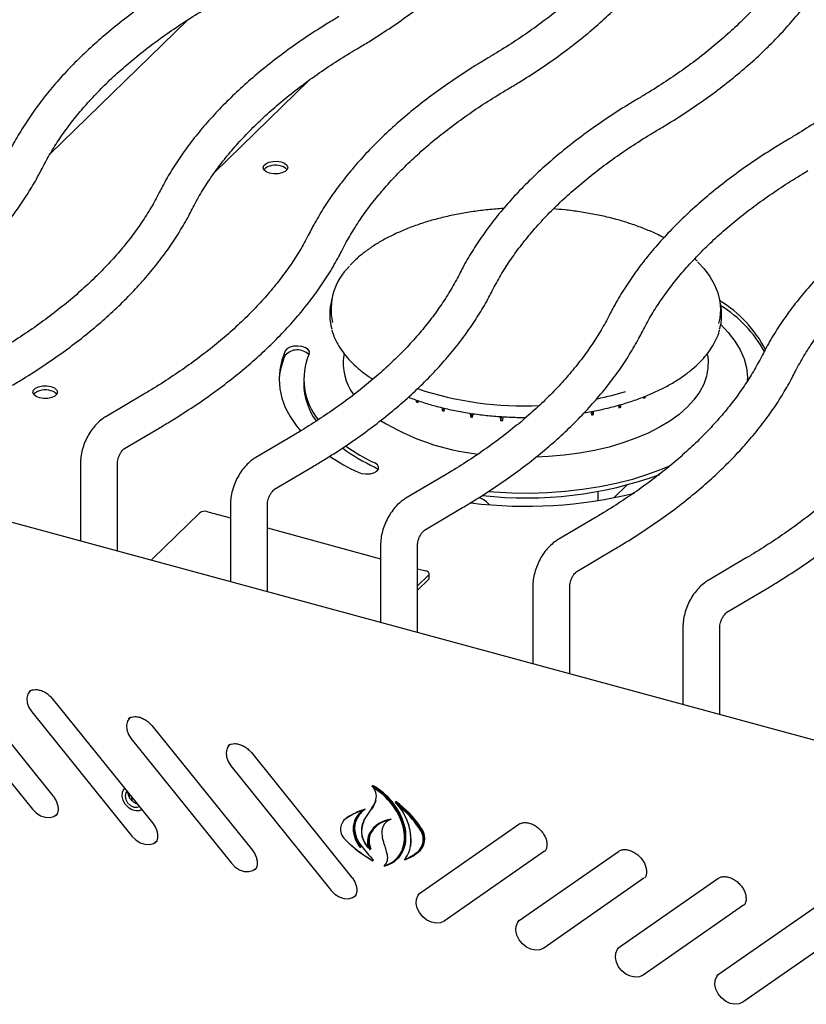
# Model space of a CAD drawing. Header units: inches. Extents: x 35 to 165, y 14 to 119.
# Tile 35 of 39: x 130.33 to 136.31, y 95.34 to 102.82. Entities that reach past the tile are written whole.
import ezdxf

# ---------------------------------------------------------------- set-up
doc = ezdxf.new("R2010")
doc.units = ezdxf.units.IN
doc.header["$LTSCALE"] = 12
doc.header["$MEASUREMENT"] = 0

msp = doc.modelspace()

# ---------------------------------------------------------------- linework, layer by layer
at = {"color": 7, "linetype": 'Continuous', "lineweight": 25}
for p, q in [((131.6043, 102.8208), (130.5583, 101.7999)), ((132.5284, 102.3625), (131.8089, 101.6603)), ((132.7015, 100.702), (132.6933, 100.6623)), ((135.6563, 100.6623), (135.6481, 100.702)), ((132.7944, 100.2838), (132.7923, 100.2719)), ((135.5573, 100.2719), (135.5553, 100.2835)), ((132.4873, 100.0897), (132.4873, 100.0576)), ((135.8623, 100.0783), (135.8623, 100.0897)), ((131.271, 99.9746), (130.9822, 99.8039)), ((133.3433, 99.9309), (133.343, 99.9166)), ((133.3571, 99.9259), (133.343, 99.9166)), ((133.3571, 99.911), (133.3596, 99.9251)), ((134.8804, 99.8915), (134.8836, 99.8722)), ((134.8987, 99.8771), (134.8809, 99.8917)), ((134.8987, 99.8771), (134.8986, 99.8967)), ((135.0696, 99.9544), (135.0714, 99.9446)), ((135.0846, 99.9507), (135.0746, 99.9564)), ((135.0846, 99.9507), (135.0842, 99.9603)), ((133.539, 99.8732), (133.5392, 99.8505)), ((133.5577, 99.8685), (133.5392, 99.8505)), ((133.555, 99.8462), (133.5585, 99.8683)), ((133.7536, 99.8308), (133.7547, 99.8029)), ((133.7705, 99.8282), (133.7547, 99.8029)), ((133.7717, 99.8001), (133.7755, 99.8274)), ((134.6705, 99.8433), (134.6744, 99.8178)), ((134.6909, 99.8212), (134.673, 99.8438)), ((134.6909, 99.8212), (134.6916, 99.8472)), ((133.9808, 99.8058), (133.983, 99.7753)), ((133.9909, 99.8051), (133.983, 99.7753)), ((134.0006, 99.7741), (134.0041, 99.8042)), ((131.125, 99.5624), (131.4138, 99.7331)), ((132.4119, 99.6645), (132.1231, 99.4938)), ((139.4563, 96.5035), (127.9312, 99.6358)), ((130.7902, 99.4496), (130.7902, 98.8588)), ((131.0707, 98.7826), (131.0707, 99.4496)), ((132.2659, 99.2523), (132.5547, 99.4231)), ((133.5528, 99.3545), (133.264, 99.1837)), ((134.7251, 99.1665), (134.7251, 99.2359)), ((134.8456, 99.1879), (134.944, 99.284)), ((131.9311, 99.1395), (131.9311, 98.5487)), ((132.2116, 98.4725), (132.2116, 99.1395)), ((131.3381, 98.7233), (131.6947, 99.0714)), ((131.7581, 99.0814), (131.9311, 99.0344)), ((133.4068, 98.9422), (133.6956, 99.113)), ((134.7103, 99.0399), (134.4215, 98.8691)), ((132.2116, 98.9582), (133.072, 98.7244)), ((133.072, 98.8294), (133.072, 98.2387)), ((133.3525, 98.1624), (133.3525, 98.8294)), ((134.5642, 98.6277), (134.853, 98.7984)), ((135.8512, 98.7298), (135.5624, 98.5591)), ((133.3525, 98.6481), (133.4164, 98.6308)), ((133.4359, 98.5981), (133.3525, 98.5167)), ((133.4359, 98.566), (133.3525, 98.4845)), ((133.4414, 98.5773), (133.4414, 98.6094)), ((134.2295, 98.5149), (134.2295, 97.9241)), ((134.51, 97.8478), (134.51, 98.5149)), ((135.7051, 98.3176), (135.9939, 98.4883)), ((133.072, 98.2408), (133.0708, 98.239)), ((135.3704, 98.2048), (135.3704, 97.614)), ((135.6509, 97.5378), (135.6509, 98.2048)), ((129.8191, 97.8662), (130.5812, 96.9204)), ((129.6627, 97.765), (130.4249, 96.8191)), ((130.5759, 97.6605), (131.3381, 96.7147)), ((130.4196, 97.5593), (131.1817, 96.6134)), ((131.3327, 97.4549), (132.0949, 96.509)), ((131.1764, 97.3536), (131.9386, 96.4077)), ((132.0896, 97.2492), (132.8518, 96.3033)), ((131.9332, 97.1479), (132.6954, 96.202)), ((131.1255, 96.9785), (131.123, 96.976)), ((133.0089, 96.9937), (133.0134, 96.9982)), ((131.1624, 96.91), (131.162, 96.9333)), ((131.1805, 96.8961), (131.1801, 96.8868)), ((131.1805, 96.8961), (131.1803, 96.9106)), ((133.0032, 96.8248), (132.9431, 96.7327)), ((132.9506, 96.815), (132.9552, 96.8194)), ((133.0033, 96.8247), (133.0035, 96.8251)), ((133.1835, 96.8726), (133.188, 96.877)), ((130.6042, 96.7698), (130.6063, 96.7727)), ((132.7934, 96.7352), (132.7888, 96.7307)), ((132.7979, 96.7392), (132.7934, 96.7352)), ((133.1118, 96.7269), (133.1193, 96.7334)), ((133.1164, 96.7313), (133.1118, 96.7269)), ((133.1183, 96.7331), (133.1164, 96.7313)), ((133.3609, 96.173), (134.123, 96.7045)), ((131.361, 96.5641), (131.3632, 96.567)), ((132.993, 96.5124), (132.9975, 96.5168)), ((133.1964, 96.4387), (133.2009, 96.4431)), ((133.3731, 96.5056), (133.3776, 96.51)), ((134.3173, 96.4999), (133.5551, 95.9684)), ((134.1177, 95.9673), (134.8799, 96.4988)), ((133.0131, 96.4272), (133.0176, 96.4317)), ((133.099, 96.3858), (133.1036, 96.3903)), ((132.1178, 96.3584), (132.12, 96.3613)), ((135.0742, 96.2942), (134.312, 95.7627)), ((134.8745, 95.7616), (135.6367, 96.2931)), ((132.8747, 96.1527), (132.8769, 96.1556)), ((133.3588, 96.1715), (133.3609, 96.173)), ((135.831, 96.0886), (135.0688, 95.557)), ((135.6314, 95.5559), (136.3936, 96.0875)), ((134.1156, 95.9658), (134.1177, 95.9673)), ((136.5878, 95.8829), (135.8257, 95.3513)), ((134.8725, 95.7601), (134.8745, 95.7616)), ((135.6293, 95.5544), (135.6314, 95.5559))]:
    msp.add_line(p, q, dxfattribs=at)
at = {"color": 7, "linetype": 'Continuous', "lineweight": 25, "flags": 128}
for points in [[(132.2285, 101.656), (132.2028, 101.6663), (132.1854, 101.6805), (132.1786, 101.6969), (132.183, 101.7135), (132.1982, 101.7283), (132.2223, 101.7396), (132.2525, 101.7459), (132.285, 101.7465), (132.316, 101.7414), (132.3417, 101.7311), (132.3591, 101.7169), (132.3659, 101.7005), (132.3615, 101.6839), (132.3463, 101.6691), (132.3222, 101.6578), (132.292, 101.6515), (132.2595, 101.6509), (132.2285, 101.656)], [(135.4844, 100.9781), (135.5307, 100.9289), (135.5759, 100.8694), (135.6113, 100.8081), (135.6366, 100.7456), (135.6517, 100.6821), (135.6564, 100.6183), (135.6508, 100.5544), (135.6417, 100.5138)], [(135.6574, 100.5049), (135.7152, 100.4446), (135.7656, 100.3797), (135.8058, 100.3128), (135.8353, 100.2445), (135.8541, 100.1751), (135.862, 100.1053), (135.8619, 100.0702)], [(132.5294, 100.2826), (132.531, 100.2993), (132.5214, 100.3153), (132.5017, 100.3287), (132.4743, 100.3378), (132.4426, 100.3415), (132.4103, 100.3394), (132.3813, 100.3317), (132.3592, 100.3194), (132.3466, 100.304)], [(132.3466, 100.304), (132.3206, 100.233), (132.305, 100.1613), (132.2998, 100.0891), (132.3052, 100.0169), (132.3209, 99.9452), (132.3471, 99.8742), (132.3835, 99.8045), (132.4299, 99.7363), (132.4622, 99.6966)], [(135.5573, 100.2719), (135.5616, 100.2366), (135.5609, 100.1743), (135.5497, 100.1122), (135.528, 100.0508), (135.496, 99.9907), (135.454, 99.9322), (135.4022, 99.8758), (135.3411, 99.822), (135.2711, 99.7711), (135.1928, 99.7236), (135.1067, 99.6798), (135.0135, 99.6399), (134.9139, 99.6045), (134.8087, 99.5736), (134.6987, 99.5476), (134.5847, 99.5266), (134.4676, 99.5107), (134.3483, 99.5003), (134.2522, 99.4958)], [(130.5659, 100.0332), (130.5916, 100.023), (130.6089, 100.0088), (130.6158, 99.9924), (130.6114, 99.9758), (130.5962, 99.9609), (130.5721, 99.9497), (130.5419, 99.9433), (130.5094, 99.9427), (130.4784, 99.9478), (130.4527, 99.9581), (130.4353, 99.9723), (130.4285, 99.9887), (130.4329, 100.0053), (130.4481, 100.0201), (130.4722, 100.0314), (130.5024, 100.0377), (130.5349, 100.0384), (130.5659, 100.0332)], [(132.9004, 99.3814), (132.9277, 99.3723), (132.9595, 99.3686), (132.9918, 99.3707), (133.0208, 99.3783), (133.0429, 99.3906), (133.0555, 99.4061), (133.0571, 99.4228), (133.0475, 99.4389), (133.0278, 99.4522)], [(133.0278, 99.4201), (133.0475, 99.4067), (133.0525, 99.4007)], [(135.2776, 99.4318), (135.2126, 99.4044), (135.1021, 99.3636), (134.9857, 99.3275), (134.864, 99.2964), (134.7378, 99.2704), (134.6079, 99.2497), (134.4753, 99.2345), (134.3407, 99.2248), (134.205, 99.2207), (134.0692, 99.2223), (133.934, 99.2295), (133.8893, 99.2331)], [(133.4359, 98.5981), (133.4394, 98.6025), (133.4412, 98.6072), (133.4411, 98.6119), (133.4393, 98.6165), (133.4357, 98.6209), (133.4306, 98.6248), (133.424, 98.6282), (133.4164, 98.6308)], [(130.4102, 97.7221), (130.4079, 97.7199), (130.391, 97.6944), (130.3834, 97.6629), (130.386, 97.628), (130.3983, 97.5925), (130.4196, 97.5593)], [(131.167, 97.5164), (131.1648, 97.5142), (131.1478, 97.4887), (131.1403, 97.4572), (131.1428, 97.4223), (131.1552, 97.3868), (131.1764, 97.3536)], [(131.9239, 97.3107), (131.9216, 97.3085), (131.9046, 97.283), (131.8971, 97.2515), (131.8996, 97.2166), (131.912, 97.1811), (131.9332, 97.1479)], [(131.1256, 96.9784), (131.1186, 96.9712), (131.1063, 96.9475), (131.1038, 96.9187), (131.1113, 96.8881), (131.128, 96.8588), (131.152, 96.8342), (131.1808, 96.8168), (131.2113, 96.8085), (131.2401, 96.8102), (131.256, 96.8165)], [(131.1429, 96.9556), (131.1338, 96.943), (131.1287, 96.9194), (131.1338, 96.893), (131.1484, 96.8679), (131.1703, 96.8478), (131.196, 96.8358), (131.2218, 96.8338), (131.2381, 96.8387)], [(130.4249, 96.8191), (130.4532, 96.7909), (130.4864, 96.7699), (130.5217, 96.7578), (130.5563, 96.7557), (130.5874, 96.7637), (130.6124, 96.7812), (130.6183, 96.7879)], [(131.1817, 96.6134), (131.2101, 96.5852), (131.2432, 96.5642), (131.2785, 96.5521), (131.3131, 96.55), (131.3442, 96.558), (131.3692, 96.5755), (131.3751, 96.5822)], [(133.0827, 96.611), (133.0827, 96.611), (133.0829, 96.6106), (133.0832, 96.6103), (133.0838, 96.61), (133.0845, 96.6098), (133.0853, 96.6097)], [(131.9386, 96.4077), (131.9669, 96.3795), (132.0001, 96.3585), (132.0354, 96.3464), (132.07, 96.3443), (132.1011, 96.3523), (132.1261, 96.3698), (132.132, 96.3765)], [(132.6954, 96.202), (132.7238, 96.1738), (132.7569, 96.1528), (132.7922, 96.1407), (132.8268, 96.1386), (132.8579, 96.1466), (132.8829, 96.1641), (132.8888, 96.1708)], [(133.5551, 95.9684), (133.5268, 95.9555), (133.4936, 95.9526), (133.4583, 95.9597), (133.4237, 95.9764), (133.3927, 96.0013), (133.3676, 96.0324), (133.3507, 96.0671), (133.3431, 96.1026), (133.3457, 96.1362), (133.358, 96.165), (133.3709, 96.18)], [(134.312, 95.7627), (134.2836, 95.7498), (134.2505, 95.7469), (134.2152, 95.754), (134.1806, 95.7707), (134.1495, 95.7956), (134.1245, 95.8267), (134.1075, 95.8614), (134.1, 95.897), (134.1025, 95.9305), (134.1149, 95.9593), (134.1278, 95.9743)], [(135.0688, 95.557), (135.0405, 95.5441), (135.0073, 95.5412), (134.972, 95.5483), (134.9374, 95.565), (134.9064, 95.5899), (134.8813, 95.621), (134.8644, 95.6557), (134.8568, 95.6913), (134.8594, 95.7248), (134.8717, 95.7536), (134.8846, 95.7686)], [(135.8257, 95.3513), (135.7973, 95.3385), (135.7642, 95.3355), (135.7289, 95.3426), (135.6943, 95.3593), (135.6632, 95.3842), (135.6382, 95.4153), (135.6212, 95.45), (135.6137, 95.4856), (135.6162, 95.5191), (135.6286, 95.5479), (135.6415, 95.5629)]]:
    msp.add_lwpolyline(points, dxfattribs=at)
at = {"color": 7, "linetype": 'Continuous', "lineweight": 25}
for centre, radius, start, end in [((132.2718, 101.5875), 0.1296, 70.04653, 132.74062), ((132.304, 101.6384), 0.0718, 37.96559, 80.40702), ((133.1478, 100.6199), 0.4527, 133.51813, 192.69944), ((133.0867, 100.5809), 0.4017, 168.31354, 195.79116), ((135.2636, 100.5809), 0.4011, 344.09174, 11.71066), ((135.164, 99.8805), 0.9405, 27.54909, 58.76299), ((135.1604, 99.8422), 0.9473, 28.8487, 58.23396), ((132.8295, 100.054), 0.5298, 155.72557, 177.87896), ((132.439, 100.1866), 0.1257, 45.68822, 137.32662), ((132.9785, 100.088), 0.4894, 156.57861, 218.92663), ((133.1953, 100.2117), 0.4075, 171.50707, 215.99168), ((132.9948, 100.0659), 0.5075, 180.93983, 215.41722), ((130.5217, 99.8793), 0.1296, 70.04653, 132.74062), ((130.5539, 99.9303), 0.0718, 37.96559, 80.40702), ((134.1601, 102.4288), 2.5431, 251.47438, 272.69378), ((134.2759, 102.1001), 2.2042, 281.61859, 287.37698), ((133.947, 101.4069), 1.608, 247.93883, 248.47885), ((134.474, 101.2418), 1.4282, 294.72532, 295.30977), ((134.0744, 101.7884), 2.0105, 254.56284, 255.02814), ((134.228, 101.9846), 2.2124, 281.64005, 282.0766), ((134.3241, 101.6244), 1.8394, 287.7099, 288.20364), ((134.0169, 101.3092), 1.8014, 238.35553, 263.48059), ((134.1465, 102.1167), 2.3468, 260.38958, 260.8093), ((134.1723, 102.3268), 2.5585, 265.75583, 266.15206), ((133.6353, 100.7165), 1.4317, 233.42762, 244.89489), ((133.6456, 100.7678), 1.4534, 234.65973, 244.84721), ((133.6051, 100.8768), 1.6532, 236.16252, 244.76752), ((134.1811, 102.1438), 2.9577, 263.49216, 290.06376), ((134.1744, 102.6021), 3.4789, 263.13929, 283.74595), ((131.7366, 99.0125), 0.0722, 72.69603, 125.39891), ((131.3787, 98.6834), 0.0569, 135.47634, 149.5977), ((133.4258, 98.5778), 0.0156, 310.64064, 357.99746), ((132.7653, 96.5533), 0.5033, 16.78932, 61.05052), ((132.9317, 96.918), 0.1081, 345.51693, 44.45811), ((132.7698, 96.5578), 0.5033, 16.78932, 61.05052), ((132.7653, 96.5532), 0.496, 16.76893, 58.84161), ((133.067, 96.406), 0.4283, 105.14201, 128.93295), ((132.7728, 96.9812), 0.2785, 325.92966, 341.11366), ((132.7717, 96.9773), 0.2818, 325.93578, 341.11355), ((132.7285, 96.2425), 0.7772, 34.17147, 54.16738), ((132.8879, 96.5826), 0.414, 354.0893, 44.44255), ((132.7331, 96.2469), 0.7772, 34.17147, 54.16738), ((132.7276, 96.2417), 0.771, 34.17686, 51.50116), ((132.8953, 96.5808), 0.409, 353.66985, 40.24263), ((133.0625, 96.4015), 0.4283, 105.14201, 128.93295), ((133.0257, 96.6715), 0.1628, 151.75915, 180.7944), ((133.0291, 96.6726), 0.1591, 151.75915, 180.7944), ((133.0337, 96.677), 0.1591, 151.75915, 180.7944), ((133.0542, 96.6536), 0.1964, 132.05754, 151.10588), ((133.0575, 96.655), 0.1924, 123.73841, 151.1414), ((133.0631, 96.6586), 0.1937, 134.36072, 151.09427), ((133.179, 96.5239), 0.2217, 97.21782, 149.29093), ((133.19, 96.6416), 0.1094, 110.80127, 196.92696), ((132.8715, 96.6662), 0.1039, 138.74279, 232.16394), ((133.0939, 96.6765), 0.231, 181.81219, 220.51937), ((133.0951, 96.6775), 0.2252, 181.81219, 220.51937), ((133.0997, 96.6819), 0.2252, 181.81219, 220.51937), ((133.1078, 96.6541), 0.1824, 154.33943, 230.96857), ((133.099, 96.6508), 0.1719, 153.54211, 226.23814), ((133.1794, 96.5284), 0.2136, 106.34481, 149.65313), ((133.1822, 96.5347), 0.2112, 134.34898, 149.83042), ((132.9363, 96.6062), 0.3169, 350.08998, 16.50745), ((132.9388, 96.6074), 0.3215, 350.08998, 16.50745), ((132.9434, 96.6118), 0.3215, 350.08998, 16.50745), ((133.2653, 96.5901), 0.1311, 319.80961, 40.19039), ((133.268, 96.5916), 0.1355, 319.80961, 40.19039), ((133.2726, 96.596), 0.1355, 319.80961, 40.19039), ((133.1111, 96.5723), 0.1387, 152.17441, 199.21063), ((133.1203, 96.5723), 0.1407, 152.90902, 205.21229), ((133.1248, 96.5767), 0.1407, 152.90902, 205.21229), ((133.4603, 97.2257), 0.9152, 224.51253, 240.74465), ((133.4587, 97.2247), 0.9128, 224.53699, 239.17491), ((135.1264, 98.3314), 2.8383, 219.24984, 222.01355), ((133.0528, 96.5862), 0.2056, 282.99048, 350.44249), ((133.0494, 96.585), 0.2019, 288.15481, 350.4947), ((133.0518, 96.5931), 0.2115, 314.84236, 350.02979), ((133.0825, 96.5723), 0.2196, 320.83348, 351.55135), ((133.0365, 96.4499), 0.0895, 314.30225, 17.9071), ((133.1472, 96.7465), 0.3302, 288.63799, 312.78346), ((133.145, 96.7432), 0.3242, 291.75909, 312.85076)]:
    msp.add_arc(centre, radius, start, end, dxfattribs=at)
for points, knots in [([(132.898, 102.6054), (132.9261, 102.6223), (133.0077, 102.6711), (133.1372, 102.7544), (133.2841, 102.8565), (133.4234, 102.9616), (133.5549, 103.0697), (133.6784, 103.1806), (133.7937, 103.2941), (133.9006, 103.41), (133.9988, 103.5282), (134.0883, 103.6485), (134.1687, 103.7706), (134.226, 103.8695), (134.2559, 103.9276), (134.2644, 103.9441)], [0, 0, 0, 0, 0.04426, 0.128371, 0.212505, 0.296645, 0.380773, 0.464872, 0.548916, 0.632878, 0.716725, 0.800417, 0.883916, 0.967184, 1, 1, 1, 1]), ([(135.1549, 103.7605), (135.1448, 103.741), (135.1151, 103.6837), (135.0592, 103.5893), (134.984, 103.4778), (134.9002, 103.3678), (134.8079, 103.2595), (134.7073, 103.1529), (134.5984, 103.0483), (134.4815, 102.9458), (134.3566, 102.8454), (134.2239, 102.7475), (134.0837, 102.6522), (133.9728, 102.5825), (133.9091, 102.5445), (133.8961, 102.5368)], [0, 0, 0, 0, 0.044263, 0.130082, 0.215638, 0.300913, 0.38596, 0.470833, 0.555575, 0.640227, 0.72482, 0.80938, 0.893926, 0.978471, 1, 1, 1, 1]), ([(134.0389, 102.2954), (134.067, 102.3122), (134.1486, 102.361), (134.2781, 102.4444), (134.425, 102.5464), (134.5643, 102.6516), (134.6958, 102.7596), (134.8193, 102.8705), (134.9346, 102.984), (135.0415, 103.1), (135.1397, 103.2182), (135.2292, 103.3384), (135.3096, 103.4606), (135.3669, 103.5594), (135.3968, 103.6176), (135.4053, 103.634)], [0, 0, 0, 0, 0.04426, 0.128371, 0.212505, 0.296645, 0.380773, 0.464872, 0.548916, 0.632878, 0.716725, 0.800417, 0.883916, 0.967184, 1, 1, 1, 1]), ([(136.2958, 103.4504), (136.2857, 103.4309), (136.256, 103.3736), (136.2001, 103.2792), (136.1249, 103.1677), (136.0411, 103.0577), (135.9488, 102.9494), (135.8482, 102.8429), (135.7393, 102.7382), (135.6224, 102.6357), (135.4975, 102.5354), (135.3648, 102.4374), (135.2246, 102.3421), (135.1137, 102.2724), (135.05, 102.2345), (135.037, 102.2268)], [0, 0, 0, 0, 0.044263, 0.130082, 0.215638, 0.300913, 0.38596, 0.470833, 0.555575, 0.640227, 0.72482, 0.80938, 0.893926, 0.978471, 1, 1, 1, 1]), ([(135.1798, 101.9853), (135.2079, 102.0021), (135.2895, 102.0509), (135.419, 102.1343), (135.5659, 102.2363), (135.7052, 102.3415), (135.8367, 102.4496), (135.9602, 102.5604), (136.0755, 102.6739), (136.1824, 102.7899), (136.2806, 102.9081), (136.3701, 103.0284), (136.4505, 103.1505), (136.5078, 103.2493), (136.5377, 103.3075), (136.5462, 103.3239)], [0, 0, 0, 0, 0.04426, 0.128371, 0.212505, 0.296645, 0.380773, 0.464872, 0.548916, 0.632878, 0.716725, 0.800417, 0.883916, 0.967184, 1, 1, 1, 1]), ([(131.6143, 103.157), (131.5862, 103.1402), (131.5047, 103.0913), (131.3751, 103.008), (131.2282, 102.906), (131.089, 102.8008), (130.9575, 102.6927), (130.834, 102.5819), (130.7187, 102.4684), (130.6118, 102.3524), (130.5135, 102.2342), (130.424, 102.1139), (130.3436, 101.9918), (130.2863, 101.893), (130.2564, 101.8348), (130.248, 101.8184)], [0, 0, 0, 0, 0.04426, 0.128371, 0.212505, 0.296645, 0.380773, 0.464872, 0.548916, 0.632878, 0.716725, 0.800417, 0.883916, 0.967184, 1, 1, 1, 1]), ([(137.4367, 103.1403), (137.4266, 103.1208), (137.3969, 103.0635), (137.341, 102.9691), (137.2658, 102.8576), (137.182, 102.7477), (137.0897, 102.6393), (136.9891, 102.5328), (136.8802, 102.4282), (136.7633, 102.3256), (136.6384, 102.2253), (136.5057, 102.1274), (136.3655, 102.032), (136.2546, 101.9623), (136.1909, 101.9244), (136.1779, 101.9167)], [0, 0, 0, 0, 0.044263, 0.130082, 0.215638, 0.300913, 0.38596, 0.470833, 0.555575, 0.640227, 0.72482, 0.80938, 0.893926, 0.978471, 1, 1, 1, 1]), ([(130.4983, 101.6919), (130.5084, 101.7114), (130.5381, 101.7687), (130.5941, 101.8631), (130.6692, 101.9746), (130.7531, 102.0845), (130.8453, 102.1929), (130.946, 102.2994), (131.0548, 102.4041), (131.1718, 102.5066), (131.2967, 102.6069), (131.4293, 102.7049), (131.5696, 102.8002), (131.6804, 102.8699), (131.7442, 102.9078), (131.7571, 102.9155)], [0, 0, 0, 0, 0.044263, 0.130082, 0.215638, 0.300913, 0.38596, 0.470833, 0.555575, 0.640227, 0.72482, 0.80938, 0.893926, 0.978471, 1, 1, 1, 1]), ([(132.7552, 102.8469), (132.7271, 102.8301), (132.6456, 102.7813), (132.516, 102.6979), (132.3691, 102.5959), (132.2299, 102.4907), (132.0984, 102.3827), (131.9749, 102.2718), (131.8596, 102.1583), (131.7527, 102.0423), (131.6544, 101.9241), (131.5649, 101.8039), (131.4845, 101.6817), (131.4272, 101.5829), (131.3973, 101.5247), (131.3889, 101.5083)], [0, 0, 0, 0, 0.04426, 0.128371, 0.212505, 0.296645, 0.380773, 0.464872, 0.548916, 0.632878, 0.716725, 0.800417, 0.883916, 0.967184, 1, 1, 1, 1]), ([(131.6392, 101.3818), (131.6493, 101.4013), (131.679, 101.4586), (131.735, 101.553), (131.8101, 101.6645), (131.894, 101.7745), (131.9862, 101.8828), (132.0869, 101.9894), (132.1957, 102.094), (132.3127, 102.1965), (132.4376, 102.2969), (132.5702, 102.3948), (132.7105, 102.4901), (132.8213, 102.5598), (132.8851, 102.5978), (132.898, 102.6054)], [0, 0, 0, 0, 0.044263, 0.130082, 0.215638, 0.300913, 0.38596, 0.470833, 0.555575, 0.640227, 0.72482, 0.80938, 0.893926, 0.978471, 1, 1, 1, 1]), ([(133.8961, 102.5368), (133.868, 102.52), (133.7865, 102.4712), (133.6569, 102.3878), (133.51, 102.2858), (133.3708, 102.1807), (133.2393, 102.0726), (133.1158, 101.9617), (133.0005, 101.8482), (132.8936, 101.7323), (132.7953, 101.6141), (132.7058, 101.4938), (132.6254, 101.3716), (132.5681, 101.2728), (132.5382, 101.2147), (132.5298, 101.1982)], [0, 0, 0, 0, 0.04426, 0.128371, 0.212505, 0.296645, 0.380773, 0.464872, 0.548916, 0.632878, 0.716725, 0.800417, 0.883916, 0.967184, 1, 1, 1, 1]), ([(132.7801, 101.0718), (132.7902, 101.0913), (132.8199, 101.1485), (132.8759, 101.243), (132.951, 101.3544), (133.0349, 101.4644), (133.1271, 101.5727), (133.2278, 101.6793), (133.3366, 101.7839), (133.4536, 101.8865), (133.5785, 101.9868), (133.7111, 102.0847), (133.8514, 102.1801), (133.9622, 102.2497), (134.026, 102.2877), (134.0389, 102.2954)], [0, 0, 0, 0, 0.044263, 0.130082, 0.215638, 0.300913, 0.38596, 0.470833, 0.555575, 0.640227, 0.72482, 0.80938, 0.893926, 0.978471, 1, 1, 1, 1]), ([(135.037, 102.2268), (135.0089, 102.2099), (134.9274, 102.1611), (134.7978, 102.0778), (134.6509, 101.9758), (134.5117, 101.8706), (134.3802, 101.7625), (134.2567, 101.6516), (134.1414, 101.5381), (134.0345, 101.4222), (133.9362, 101.304), (133.8467, 101.1837), (133.7663, 101.0616), (133.709, 100.9627), (133.6791, 100.9046), (133.6707, 100.8882)], [0, 0, 0, 0, 0.04426, 0.128371, 0.212505, 0.296645, 0.380773, 0.464872, 0.548916, 0.632878, 0.716725, 0.800417, 0.883916, 0.967184, 1, 1, 1, 1]), ([(133.921, 100.7617), (133.9311, 100.7812), (133.9608, 100.8385), (134.0168, 100.9329), (134.0919, 101.0444), (134.1758, 101.1543), (134.268, 101.2627), (134.3687, 101.3692), (134.4775, 101.4738), (134.5945, 101.5764), (134.7194, 101.6767), (134.852, 101.7746), (134.9923, 101.87), (135.1031, 101.9397), (135.1669, 101.9776), (135.1798, 101.9853)], [0, 0, 0, 0, 0.044263, 0.130082, 0.215638, 0.300913, 0.38596, 0.470833, 0.555575, 0.640227, 0.72482, 0.80938, 0.893926, 0.978471, 1, 1, 1, 1]), ([(136.1779, 101.9167), (136.1498, 101.8999), (136.0683, 101.8511), (135.9387, 101.7677), (135.7918, 101.6657), (135.6526, 101.5605), (135.5211, 101.4524), (135.3976, 101.3416), (135.2823, 101.2281), (135.1754, 101.1121), (135.0771, 100.9939), (134.9876, 100.8736), (134.9072, 100.7515), (134.8499, 100.6527), (134.82, 100.5945), (134.8116, 100.5781)], [0, 0, 0, 0, 0.04426, 0.128371, 0.212505, 0.296645, 0.380773, 0.464872, 0.548916, 0.632878, 0.716725, 0.800417, 0.883916, 0.967184, 1, 1, 1, 1]), ([(129.132, 100.3533), (129.1601, 100.3701), (129.2416, 100.4189), (129.3712, 100.5023), (129.5181, 100.6043), (129.6573, 100.7095), (129.7888, 100.8175), (129.9124, 100.9284), (130.0276, 101.0419), (130.1345, 101.1579), (130.2328, 101.2761), (130.3223, 101.3963), (130.4027, 101.5185), (130.46, 101.6173), (130.4899, 101.6755), (130.4983, 101.6919)], [0, 0, 0, 0, 0.04426, 0.128371, 0.212505, 0.296645, 0.380773, 0.464872, 0.548916, 0.632878, 0.716725, 0.800417, 0.883916, 0.967184, 1, 1, 1, 1]), ([(135.0619, 100.4516), (135.072, 100.4711), (135.1017, 100.5284), (135.1577, 100.6228), (135.2328, 100.7343), (135.3167, 100.8443), (135.4089, 100.9526), (135.5096, 101.0591), (135.6184, 101.1638), (135.7354, 101.2663), (135.8603, 101.3666), (135.9929, 101.4646), (136.1332, 101.5599), (136.244, 101.6296), (136.3078, 101.6675), (136.3207, 101.6752)], [0, 0, 0, 0, 0.044263, 0.130082, 0.215638, 0.300913, 0.38596, 0.470833, 0.555575, 0.640227, 0.72482, 0.80938, 0.893926, 0.978471, 1, 1, 1, 1]), ([(137.3354, 101.6021), (137.3073, 101.5853), (137.2258, 101.5365), (137.0962, 101.4531), (136.9493, 101.3511), (136.8101, 101.2459), (136.6785, 101.1379), (136.555, 101.027), (136.4397, 100.9135), (136.3329, 100.7975), (136.2346, 100.6793), (136.1451, 100.5591), (136.0647, 100.4369), (136.0074, 100.3381), (135.9775, 100.2799), (135.969, 100.2635)], [0, 0, 0, 0, 0.04426, 0.128371, 0.212505, 0.296645, 0.380773, 0.464872, 0.548916, 0.632878, 0.716725, 0.800417, 0.883916, 0.967184, 1, 1, 1, 1]), ([(131.3889, 101.5083), (131.3788, 101.4888), (131.3491, 101.4315), (131.2931, 101.3371), (131.218, 101.2256), (131.1341, 101.1156), (131.0419, 101.0073), (130.9412, 100.9008), (130.8324, 100.7961), (130.7154, 100.6936), (130.5905, 100.5933), (130.4579, 100.4953), (130.3176, 100.4), (130.2068, 100.3303), (130.143, 100.2924), (130.1301, 100.2847)], [0, 0, 0, 0, 0.044263, 0.130082, 0.215638, 0.300913, 0.38596, 0.470833, 0.555575, 0.640227, 0.72482, 0.80938, 0.893926, 0.978471, 1, 1, 1, 1]), ([(134.0073, 101.3874), (134.0065, 101.3873), (133.9666, 101.3858), (133.8885, 101.3783), (133.774, 101.3646), (133.6621, 101.3457), (133.5534, 101.3223), (133.4485, 101.2945), (133.3482, 101.2625), (133.2531, 101.2263), (133.1637, 101.1863), (133.0806, 101.1427), (133.0043, 101.0957), (132.9356, 101.0454), (132.8806, 100.9986), (132.8521, 100.9677), (132.8408, 100.9554)], [0, 0, 0, 0, 0.0016881, 0.0803937, 0.1591095, 0.2378412, 0.3165947, 0.3953761, 0.4741915, 0.5530468, 0.6319468, 0.7108943, 0.789888, 0.8689186, 0.9479593, 1, 1, 1, 1]), ([(130.2729, 100.0432), (130.301, 100.06), (130.3825, 100.1089), (130.5121, 100.1922), (130.659, 100.2942), (130.7982, 100.3994), (130.9297, 100.5075), (131.0532, 100.6183), (131.1685, 100.7318), (131.2754, 100.8478), (131.3737, 100.966), (131.4632, 101.0863), (131.5436, 101.2084), (131.6009, 101.3072), (131.6308, 101.3654), (131.6392, 101.3818)], [0, 0, 0, 0, 0.04426, 0.128371, 0.212505, 0.296645, 0.380773, 0.464872, 0.548916, 0.632878, 0.716725, 0.800417, 0.883916, 0.967184, 1, 1, 1, 1]), ([(135.2254, 101.1645), (135.2154, 101.17), (135.1782, 101.1903), (135.1071, 101.2217), (135.0129, 101.2585), (134.93, 101.2855), (134.8606, 101.3052), (134.7898, 101.3235), (134.6986, 101.3436), (134.5869, 101.3628), (134.4825, 101.3766), (134.4148, 101.3818), (134.3858, 101.3841)], [0, 0, 0, 0, 0.045554, 0.168665, 0.291722, 0.414721, 0.475104, 0.539773, 0.66264, 0.78549, 0.908307, 1, 1, 1, 1]), ([(136.2194, 100.137), (136.2295, 100.1565), (136.2592, 100.2138), (136.3152, 100.3082), (136.3903, 100.4197), (136.4741, 100.5297), (136.5664, 100.638), (136.6671, 100.7446), (136.7759, 100.8492), (136.8929, 100.9517), (137.0178, 101.0521), (137.1504, 101.15), (137.2907, 101.2453), (137.4015, 101.315), (137.4653, 101.353), (137.4782, 101.3607)], [0, 0, 0, 0, 0.044263, 0.130082, 0.215638, 0.300913, 0.38596, 0.470833, 0.555575, 0.640227, 0.72482, 0.80938, 0.893926, 0.978471, 1, 1, 1, 1]), ([(132.5298, 101.1982), (132.5197, 101.1787), (132.49, 101.1214), (132.434, 101.027), (132.3589, 100.9156), (132.275, 100.8056), (132.1828, 100.6972), (132.0821, 100.5907), (131.9733, 100.4861), (131.8563, 100.3835), (131.7314, 100.2832), (131.5988, 100.1853), (131.4585, 100.0899), (131.3477, 100.0202), (131.2839, 99.9823), (131.271, 99.9746)], [0, 0, 0, 0, 0.044263, 0.130082, 0.215638, 0.300913, 0.38596, 0.470833, 0.555575, 0.640227, 0.72482, 0.80938, 0.893926, 0.978471, 1, 1, 1, 1]), ([(131.4138, 99.7331), (131.4419, 99.75), (131.5234, 99.7988), (131.653, 99.8821), (131.7999, 99.9842), (131.9391, 100.0893), (132.0706, 100.1974), (132.1941, 100.3083), (132.3094, 100.4218), (132.4163, 100.5377), (132.5146, 100.6559), (132.6041, 100.7762), (132.6845, 100.8983), (132.7418, 100.9972), (132.7717, 101.0553), (132.7801, 101.0718)], [0, 0, 0, 0, 0.04426, 0.128371, 0.212505, 0.296645, 0.380773, 0.464872, 0.548916, 0.632878, 0.716725, 0.800417, 0.883916, 0.967184, 1, 1, 1, 1]), ([(135.4804, 100.9858), (135.4803, 100.9859), (135.4743, 100.9923), (135.4669, 100.9983), (135.4595, 101.0043)], [0, 0, 0, 0, 0.003973, 1, 1, 1, 1]), ([(133.6707, 100.8882), (133.6606, 100.8687), (133.6309, 100.8114), (133.5749, 100.7169), (133.4998, 100.6055), (133.4159, 100.4955), (133.3237, 100.3872), (133.223, 100.2806), (133.1142, 100.176), (132.9972, 100.0734), (132.8723, 99.9731), (132.7397, 99.8752), (132.5994, 99.7798), (132.4886, 99.7102), (132.4248, 99.6722), (132.4119, 99.6645)], [0, 0, 0, 0, 0.044263, 0.130082, 0.215638, 0.300913, 0.38596, 0.470833, 0.555575, 0.640227, 0.72482, 0.80938, 0.893926, 0.978471, 1, 1, 1, 1]), ([(132.5547, 99.4231), (132.5828, 99.4399), (132.6643, 99.4887), (132.7939, 99.5721), (132.9408, 99.6741), (133.08, 99.7792), (133.2115, 99.8873), (133.335, 99.9982), (133.4503, 100.1117), (133.5572, 100.2276), (133.6555, 100.3459), (133.745, 100.4661), (133.8254, 100.5883), (133.8827, 100.6871), (133.9126, 100.7452), (133.921, 100.7617)], [0, 0, 0, 0, 0.04426, 0.128371, 0.212505, 0.296645, 0.380773, 0.464872, 0.548916, 0.632878, 0.716725, 0.800417, 0.883916, 0.967184, 1, 1, 1, 1]), ([(134.8116, 100.5781), (134.8015, 100.5586), (134.7718, 100.5013), (134.7158, 100.4069), (134.6407, 100.2954), (134.5568, 100.1854), (134.4646, 100.0771), (134.3639, 99.9705), (134.2551, 99.8659), (134.1381, 99.7634), (134.0132, 99.6631), (133.8806, 99.5651), (133.7403, 99.4698), (133.6295, 99.4001), (133.5657, 99.3622), (133.5528, 99.3545)], [0, 0, 0, 0, 0.044263, 0.130082, 0.215638, 0.300913, 0.38596, 0.470833, 0.555575, 0.640227, 0.72482, 0.80938, 0.893926, 0.978471, 1, 1, 1, 1]), ([(132.7011, 100.4636), (132.706, 100.4472), (132.717, 100.4103), (132.7449, 100.3543), (132.7827, 100.2957), (132.8296, 100.2389), (132.885, 100.1843), (132.9457, 100.1338), (132.9914, 100.1032), (133.0129, 100.0887)], [0, 0, 0, 0, 0.118806, 0.266901, 0.415756, 0.565346, 0.71551, 0.86605, 1, 1, 1, 1]), ([(133.6956, 99.113), (133.7237, 99.1298), (133.8052, 99.1786), (133.9348, 99.262), (134.0817, 99.364), (134.2209, 99.4692), (134.3524, 99.5773), (134.4759, 99.6881), (134.5912, 99.8016), (134.6981, 99.9176), (134.7964, 100.0358), (134.8859, 100.1561), (134.9663, 100.2782), (135.0236, 100.377), (135.0535, 100.4352), (135.0619, 100.4516)], [0, 0, 0, 0, 0.04426, 0.128371, 0.212505, 0.296645, 0.380773, 0.464872, 0.548916, 0.632878, 0.716725, 0.800417, 0.883916, 0.967184, 1, 1, 1, 1]), ([(134.6192, 99.8339), (134.6559, 99.8403), (134.7298, 99.8532), (134.8368, 99.8783), (134.9405, 99.9076), (135.0394, 99.9412), (135.1329, 99.9788), (135.2205, 100.0202), (135.3015, 100.0651), (135.3756, 100.1134), (135.4422, 100.1647), (135.5009, 100.2187), (135.5511, 100.2752), (135.5928, 100.3337), (135.6246, 100.3939), (135.643, 100.4372), (135.648, 100.4604), (135.6485, 100.4629)], [0, 0, 0, 0, 0.069771, 0.140629, 0.211513, 0.28243, 0.353384, 0.424379, 0.495417, 0.566494, 0.637599, 0.708698, 0.779736, 0.850633, 0.921291, 0.991613, 1, 1, 1, 1]), ([(135.969, 100.2635), (135.9589, 100.244), (135.9293, 100.1867), (135.8733, 100.0923), (135.7982, 99.9808), (135.7143, 99.8709), (135.622, 99.7625), (135.5214, 99.656), (135.4125, 99.5513), (135.2956, 99.4488), (135.1707, 99.3485), (135.0381, 99.2505), (134.8978, 99.1552), (134.787, 99.0855), (134.7232, 99.0476), (134.7103, 99.0399)], [0, 0, 0, 0, 0.0442631, 0.1300818, 0.2156379, 0.3009126, 0.3859604, 0.4708328, 0.5555755, 0.6402273, 0.7248202, 0.8093797, 0.8939259, 0.9784712, 1, 1, 1, 1]), ([(134.853, 98.7984), (134.8811, 98.8152), (134.9627, 98.8641), (135.0922, 98.9474), (135.2391, 99.0494), (135.3784, 99.1546), (135.5099, 99.2627), (135.6334, 99.3735), (135.7487, 99.487), (135.8556, 99.603), (135.9539, 99.7212), (136.0433, 99.8415), (136.1237, 99.9636), (136.181, 100.0625), (136.211, 100.1206), (136.2194, 100.137)], [0, 0, 0, 0, 0.04426, 0.128371, 0.212505, 0.296645, 0.380773, 0.464872, 0.548916, 0.632878, 0.716725, 0.800417, 0.883916, 0.967184, 1, 1, 1, 1]), ([(133.2827, 99.9529), (133.3123, 99.9418), (133.3739, 99.9187), (133.4737, 99.8888), (133.5799, 99.862), (133.69, 99.8399), (133.803, 99.8223), (133.9183, 99.8093), (134.0351, 99.8015), (134.1217, 99.7981), (134.169, 99.7989), (134.177, 99.799)], [0, 0, 0, 0, 0.114189, 0.237265, 0.360288, 0.483264, 0.606202, 0.72911, 0.851998, 0.974873, 1, 1, 1, 1]), ([(137.1099, 99.9534), (137.0998, 99.9339), (137.0702, 99.8766), (137.0142, 99.7822), (136.9391, 99.6708), (136.8552, 99.5608), (136.7629, 99.4524), (136.6623, 99.3459), (136.5534, 99.2413), (136.4365, 99.1387), (136.3116, 99.0384), (136.179, 98.9405), (136.0387, 98.8451), (135.9279, 98.7754), (135.8641, 98.7375), (135.8512, 98.7298)], [0, 0, 0, 0, 0.0442631, 0.1300818, 0.2156379, 0.3009126, 0.3859604, 0.4708328, 0.5555755, 0.6402273, 0.7248202, 0.8093797, 0.8939259, 0.9784712, 1, 1, 1, 1]), ([(135.9939, 98.4883), (136.022, 98.5052), (136.1036, 98.554), (136.2331, 98.6373), (136.38, 98.7394), (136.5193, 98.8445), (136.6508, 98.9526), (136.7743, 99.0635), (136.8896, 99.177), (136.9965, 99.2929), (137.0948, 99.4111), (137.1842, 99.5314), (137.2646, 99.6535), (137.3219, 99.7524), (137.3519, 99.8105), (137.3603, 99.827)], [0, 0, 0, 0, 0.04426, 0.128371, 0.212505, 0.296645, 0.380773, 0.464872, 0.548916, 0.632878, 0.716725, 0.800417, 0.883916, 0.967184, 1, 1, 1, 1]), ([(130.9822, 99.8039), (130.9732, 99.7981), (130.9502, 99.7835), (130.9163, 99.7535), (130.8815, 99.7135), (130.8512, 99.668), (130.8261, 99.6184), (130.8068, 99.566), (130.7945, 99.513), (130.7904, 99.474), (130.7902, 99.4534), (130.7902, 99.4496)], [0, 0, 0, 0, 0.0804234, 0.2054167, 0.3329706, 0.461193, 0.5891596, 0.7176304, 0.8477342, 0.9720981, 1, 1, 1, 1]), ([(131.0707, 99.4496), (131.0707, 99.4519), (131.0709, 99.458), (131.0732, 99.4734), (131.0793, 99.4948), (131.0893, 99.518), (131.1017, 99.5384), (131.1134, 99.5528), (131.1223, 99.5608), (131.1241, 99.5619), (131.125, 99.5624)], [0, 0, 0, 0, 0.074391, 0.200187, 0.337988, 0.484935, 0.63453, 0.766157, 0.887959, 1, 1, 1, 1]), ([(132.1231, 99.4938), (132.1141, 99.4881), (132.0911, 99.4734), (132.0572, 99.4434), (132.0224, 99.4035), (131.9921, 99.3579), (131.967, 99.3083), (131.9477, 99.2559), (131.9354, 99.2029), (131.9313, 99.164), (131.9311, 99.1433), (131.9311, 99.1395)], [0, 0, 0, 0, 0.080423, 0.205417, 0.332971, 0.461193, 0.58916, 0.71763, 0.847734, 0.972098, 1, 1, 1, 1]), ([(132.2116, 99.1395), (132.2116, 99.1418), (132.2118, 99.148), (132.2141, 99.1634), (132.2202, 99.1848), (132.2302, 99.2079), (132.2426, 99.2283), (132.2543, 99.2427), (132.2632, 99.2507), (132.265, 99.2518), (132.2659, 99.2523)], [0, 0, 0, 0, 0.074391, 0.200187, 0.337988, 0.484935, 0.63453, 0.766157, 0.887959, 1, 1, 1, 1]), ([(133.264, 99.1837), (133.255, 99.178), (133.232, 99.1634), (133.1981, 99.1334), (133.1633, 99.0934), (133.133, 99.0478), (133.1079, 98.9982), (133.0886, 98.9458), (133.0763, 98.8929), (133.0722, 98.8539), (133.072, 98.8332), (133.072, 98.8294)], [0, 0, 0, 0, 0.0804234, 0.2054167, 0.3329706, 0.461193, 0.5891596, 0.7176304, 0.8477342, 0.9720981, 1, 1, 1, 1]), ([(133.8975, 99.1373), (133.8837, 99.1501), (133.8601, 99.1718), (133.8315, 99.1842), (133.8196, 99.1894)], [0, 0, 0, 0, 0.5859, 1, 1, 1, 1]), ([(133.3525, 98.8294), (133.3525, 98.8317), (133.3527, 98.8379), (133.355, 98.8533), (133.3611, 98.8747), (133.3711, 98.8979), (133.3835, 98.9182), (133.3952, 98.9327), (133.4041, 98.9406), (133.4059, 98.9417), (133.4068, 98.9422)], [0, 0, 0, 0, 0.074391, 0.200187, 0.337988, 0.484935, 0.63453, 0.766157, 0.887959, 1, 1, 1, 1]), ([(134.4215, 98.8691), (134.4125, 98.8634), (134.3895, 98.8488), (134.3556, 98.8188), (134.3208, 98.7788), (134.2904, 98.7332), (134.2653, 98.6836), (134.2461, 98.6312), (134.2338, 98.5783), (134.2297, 98.5393), (134.2295, 98.5187), (134.2295, 98.5149)], [0, 0, 0, 0, 0.0804234, 0.2054167, 0.3329706, 0.461193, 0.5891596, 0.7176304, 0.8477342, 0.9720981, 1, 1, 1, 1]), ([(134.51, 98.5149), (134.51, 98.5172), (134.5102, 98.5233), (134.5124, 98.5387), (134.5186, 98.5601), (134.5286, 98.5833), (134.541, 98.6037), (134.5527, 98.6181), (134.5616, 98.626), (134.5634, 98.6271), (134.5642, 98.6277)], [0, 0, 0, 0, 0.074391, 0.200187, 0.337988, 0.484935, 0.63453, 0.766157, 0.887959, 1, 1, 1, 1]), ([(135.5624, 98.5591), (135.5534, 98.5533), (135.5304, 98.5387), (135.4965, 98.5087), (135.4617, 98.4687), (135.4313, 98.4232), (135.4062, 98.3736), (135.387, 98.3212), (135.3747, 98.2682), (135.3706, 98.2292), (135.3704, 98.2086), (135.3704, 98.2048)], [0, 0, 0, 0, 0.080423, 0.205417, 0.332971, 0.461193, 0.58916, 0.71763, 0.847734, 0.972098, 1, 1, 1, 1]), ([(135.6509, 98.2048), (135.6509, 98.2071), (135.6511, 98.2132), (135.6533, 98.2286), (135.6595, 98.2501), (135.6695, 98.2732), (135.6819, 98.2936), (135.6936, 98.308), (135.7025, 98.316), (135.7043, 98.3171), (135.7051, 98.3176)], [0, 0, 0, 0, 0.074391, 0.200187, 0.337988, 0.484935, 0.63453, 0.766157, 0.887959, 1, 1, 1, 1]), ([(130.3997, 97.7144), (130.4004, 97.7151), (130.4061, 97.7209), (130.4216, 97.7264), (130.447, 97.7305), (130.4767, 97.727), (130.5084, 97.7158), (130.5388, 97.6974), (130.5613, 97.6778), (130.5725, 97.6646), (130.5759, 97.6605)], [0, 0, 0, 0, 0.021753, 0.177112, 0.323489, 0.479816, 0.632119, 0.783234, 0.933952, 1, 1, 1, 1]), ([(131.1565, 97.5087), (131.1572, 97.5094), (131.1629, 97.5152), (131.1785, 97.5208), (131.2038, 97.5248), (131.2336, 97.5213), (131.2652, 97.5101), (131.2957, 97.4917), (131.3181, 97.4721), (131.3293, 97.4589), (131.3327, 97.4549)], [0, 0, 0, 0, 0.021753, 0.177112, 0.323489, 0.479816, 0.632119, 0.783234, 0.933952, 1, 1, 1, 1]), ([(131.9133, 97.303), (131.914, 97.3037), (131.9198, 97.3095), (131.9353, 97.3151), (131.9607, 97.3192), (131.9904, 97.3156), (132.0221, 97.3044), (132.0525, 97.2861), (132.075, 97.2664), (132.0862, 97.2532), (132.0896, 97.2492)], [0, 0, 0, 0, 0.021753, 0.177112, 0.323489, 0.479816, 0.632119, 0.783234, 0.933952, 1, 1, 1, 1]), ([(133.0219, 96.9776), (133.0219, 96.9776), (133.0209, 96.9786), (133.0169, 96.9825), (133.0123, 96.9874), (133.0092, 96.9918), (133.0087, 96.993), (133.0087, 96.9935), (133.0088, 96.9937), (133.0089, 96.9937)], [0, 0, 0, 0, 0.004815, 0.18395, 0.766169, 0.911196, 0.956101, 0.980992, 1, 1, 1, 1]), ([(130.5812, 96.9204), (130.5848, 96.9157), (130.5957, 96.9015), (130.6093, 96.8758), (130.6189, 96.8448), (130.621, 96.8159), (130.6168, 96.7906), (130.6095, 96.7783), (130.6058, 96.7721)], [0, 0, 0, 0, 0.09078, 0.27274, 0.454038, 0.634877, 0.816955, 1, 1, 1, 1]), ([(131.2219, 96.8589), (131.2215, 96.8589), (131.2146, 96.8603), (131.1987, 96.8694), (131.1787, 96.8858), (131.1628, 96.9068), (131.1529, 96.9288), (131.1517, 96.9409), (131.1511, 96.9468)], [0, 0, 0, 0, 0.013279, 0.213659, 0.413046, 0.6121, 0.809529, 1, 1, 1, 1]), ([(133.2076, 96.8451), (133.2075, 96.8451), (133.202, 96.8506), (133.1941, 96.8588), (133.1861, 96.8676), (133.1837, 96.8712), (133.1834, 96.8721), (133.1834, 96.8724), (133.1835, 96.8725), (133.1835, 96.8726)], [0, 0, 0, 0, 0.003834, 0.62461, 0.907049, 0.966234, 0.983452, 0.992783, 1, 1, 1, 1]), ([(132.9506, 96.815), (132.9506, 96.8149), (132.9505, 96.8148), (132.9501, 96.8146), (132.9493, 96.8141), (132.9456, 96.812), (132.9363, 96.8071), (132.9281, 96.8026), (132.9227, 96.7994), (132.9227, 96.7994)], [0, 0, 0, 0, 0.006716, 0.015378, 0.031451, 0.087429, 0.356269, 0.996271, 1, 1, 1, 1]), ([(131.3381, 96.7147), (131.3417, 96.71), (131.3525, 96.6958), (131.3662, 96.6701), (131.3757, 96.6391), (131.3779, 96.6102), (131.3736, 96.5849), (131.3663, 96.5726), (131.3626, 96.5665)], [0, 0, 0, 0, 0.09078, 0.27274, 0.454038, 0.634877, 0.816955, 1, 1, 1, 1]), ([(134.1226, 96.7042), (134.1254, 96.706), (134.1343, 96.7116), (134.1526, 96.7173), (134.1796, 96.7185), (134.2098, 96.7124), (134.2413, 96.6985), (134.2709, 96.678), (134.2967, 96.652), (134.3171, 96.6224), (134.3308, 96.5913), (134.3373, 96.5608), (134.3364, 96.5334), (134.3306, 96.5126), (134.3235, 96.5034), (134.3206, 96.4998)], [0, 0, 0, 0, 0.039496, 0.122318, 0.201563, 0.286112, 0.369261, 0.452007, 0.534591, 0.616982, 0.698956, 0.780536, 0.862124, 0.944956, 1, 1, 1, 1]), ([(133.0827, 96.611), (133.0852, 96.5999), (133.0898, 96.5797), (133.0963, 96.5594), (133.0992, 96.5503)], [0, 0, 0, 0, 0.5478646, 1, 1, 1, 1]), ([(132.9801, 96.5267), (132.9801, 96.5266), (132.9825, 96.5224), (132.986, 96.5172), (132.9906, 96.5129), (132.9921, 96.5122), (132.9927, 96.5122), (132.9929, 96.5123), (132.993, 96.5124)], [0, 0, 0, 0, 0.005133, 0.701856, 0.884522, 0.942216, 0.974167, 1, 1, 1, 1]), ([(133.0992, 96.5503), (133.1041, 96.5351), (133.1121, 96.5104), (133.1186, 96.4856), (133.1211, 96.476)], [0, 0, 0, 0, 0.61207, 1, 1, 1, 1]), ([(132.0949, 96.509), (132.0985, 96.5043), (132.1093, 96.4901), (132.123, 96.4644), (132.1326, 96.4334), (132.1347, 96.4045), (132.1305, 96.3792), (132.1231, 96.3669), (132.1195, 96.3608)], [0, 0, 0, 0, 0.09078, 0.27274, 0.454038, 0.634877, 0.816955, 1, 1, 1, 1]), ([(134.8794, 96.4985), (134.8823, 96.5003), (134.8911, 96.5059), (134.9094, 96.5117), (134.9364, 96.5128), (134.9667, 96.5067), (134.9981, 96.4928), (135.0277, 96.4723), (135.0536, 96.4463), (135.074, 96.4167), (135.0876, 96.3856), (135.0941, 96.3551), (135.0932, 96.3277), (135.0875, 96.3069), (135.0803, 96.2977), (135.0775, 96.2941)], [0, 0, 0, 0, 0.039496, 0.122318, 0.201563, 0.286112, 0.369261, 0.452007, 0.534591, 0.616982, 0.698956, 0.780536, 0.862124, 0.944956, 1, 1, 1, 1]), ([(132.991, 96.4409), (132.991, 96.4408), (132.9933, 96.4389), (132.9991, 96.4344), (133.0059, 96.4297), (133.011, 96.4273), (133.0123, 96.427), (133.0128, 96.4271), (133.013, 96.4272), (133.0131, 96.4272)], [0, 0, 0, 0, 0.004692, 0.340663, 0.81834, 0.929944, 0.965151, 0.984869, 1, 1, 1, 1]), ([(133.099, 96.3858), (133.099, 96.3858), (133.0989, 96.3857), (133.0989, 96.3856), (133.0992, 96.3855), (133.1018, 96.3865), (133.1065, 96.3891), (133.1107, 96.3919), (133.1123, 96.3931), (133.1123, 96.3931)], [0, 0, 0, 0, 0.014443, 0.033327, 0.067687, 0.181574, 0.692143, 0.995496, 1, 1, 1, 1]), ([(133.2528, 96.4336), (133.2527, 96.4335), (133.2526, 96.4334), (133.2526, 96.4333), (133.2528, 96.4333), (133.2552, 96.4347), (133.2596, 96.4378), (133.2636, 96.4409), (133.2651, 96.4421), (133.2652, 96.4421)], [0, 0, 0, 0, 0.0157714, 0.0363508, 0.0732439, 0.191226, 0.6964944, 0.9953234, 1, 1, 1, 1]), ([(132.8518, 96.3033), (132.8554, 96.2986), (132.8662, 96.2844), (132.8798, 96.2587), (132.8894, 96.2277), (132.8915, 96.1988), (132.8873, 96.1735), (132.88, 96.1612), (132.8763, 96.1551)], [0, 0, 0, 0, 0.09078, 0.27274, 0.454038, 0.634877, 0.816955, 1, 1, 1, 1]), ([(135.6363, 96.2928), (135.6391, 96.2946), (135.648, 96.3002), (135.6663, 96.306), (135.6932, 96.3071), (135.7235, 96.301), (135.755, 96.2871), (135.7846, 96.2666), (135.8104, 96.2406), (135.8308, 96.211), (135.8445, 96.1799), (135.8509, 96.1494), (135.85, 96.122), (135.8443, 96.1012), (135.8372, 96.092), (135.8343, 96.0884)], [0, 0, 0, 0, 0.039496, 0.122318, 0.201563, 0.286112, 0.369261, 0.452007, 0.534591, 0.616982, 0.698956, 0.780536, 0.862124, 0.944956, 1, 1, 1, 1])]:
    msp.add_open_spline(points, degree=3, knots=knots, dxfattribs=at)

doc.saveas('drawing.dxf')
